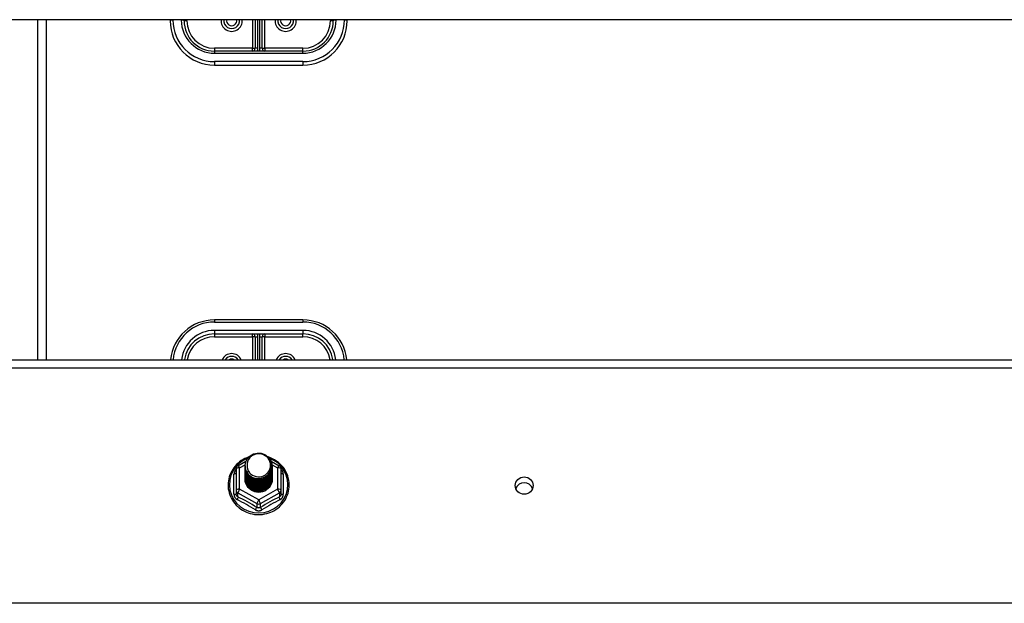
# Model space of a CAD drawing. Header units: inches. Extents: x 96 to 240, y 74 to 100.
# Tile 41 of 65: x 182 to 193, y 87 to 94. Entities that reach past the tile are written whole.
import ezdxf

# ---------------------------------------------------------------- set-up
doc = ezdxf.new("R2010")
doc.units = ezdxf.units.IN
doc.header["$MEASUREMENT"] = 0
doc.layers.add('Visible Edges(ANSI)', color=7, linetype='Continuous', lineweight=25)
doc.layers.add('Visible Tangent Edges(ANSI)', color=7, linetype='Continuous', lineweight=25)

msp = doc.modelspace()

# ---------------------------------------------------------------- linework, layer by layer
at = {"layer": 'Visible Edges(ANSI)'}
for p, q in [((238.608, 93.841), (168.974, 93.841)), ((182.108, 93.841), (182.108, 90)), ((183.608, 93.841), (183.608, 93.829)), ((183.765, 93.829), (183.765, 93.841)), ((184.568, 93.841), (184.568, 93.518)), ((184.647, 93.518), (184.647, 93.841)), ((185.45, 93.841), (185.45, 93.829)), ((185.608, 93.829), (185.608, 93.841)), ((185.108, 93.486), (184.108, 93.486)), ((184.108, 93.329), (185.108, 93.329)), ((185.108, 90.449), (184.108, 90.449)), ((184.108, 90.292), (185.108, 90.292)), ((184.568, 90.26), (184.568, 90)), ((184.647, 90), (184.647, 90.26)), ((168.974, 90), (238.608, 90)), ((184.374, 88.802), (184.464, 88.852)), ((184.454, 88.8), (184.454, 88.801)), ((184.454, 88.788), (184.454, 88.788)), ((184.454, 88.775), (184.454, 88.776)), ((184.749, 88.854), (184.841, 88.802)), ((184.761, 88.794), (184.761, 88.795)), ((184.761, 88.782), (184.761, 88.782)), ((184.354, 88.768), (184.354, 88.528)), ((184.454, 88.763), (184.454, 88.763)), ((184.454, 88.75), (184.454, 88.751)), ((184.454, 88.738), (184.454, 88.738)), ((184.454, 88.725), (184.454, 88.726)), ((184.454, 88.713), (184.454, 88.713)), ((184.454, 88.7), (184.454, 88.701)), ((184.454, 88.688), (184.454, 88.688)), ((184.454, 88.675), (184.454, 88.675)), ((184.761, 88.769), (184.761, 88.769)), ((184.761, 88.757), (184.761, 88.757)), ((184.761, 88.744), (184.761, 88.744)), ((184.761, 88.731), (184.761, 88.732)), ((184.761, 88.719), (184.761, 88.719)), ((184.761, 88.706), (184.761, 88.707)), ((184.761, 88.694), (184.761, 88.694)), ((184.761, 88.681), (184.761, 88.682)), ((184.761, 88.669), (184.761, 88.669)), ((184.862, 88.528), (184.862, 88.768)), ((184.454, 88.662), (184.454, 88.663)), ((184.354, 88.528), (184.354, 88.483)), ((184.589, 88.514), (184.588, 88.507)), ((184.862, 88.483), (184.862, 88.528))]:
    msp.add_line(p, q, dxfattribs=at)
at = {"layer": 'Visible Edges(ANSI)', "flags": 128}
for points in [[(184.496, 88.901), (184.474, 88.893), (184.452, 88.883), (184.432, 88.872), (184.412, 88.86), (184.393, 88.846), (184.375, 88.831), (184.358, 88.815), (184.342, 88.798), (184.328, 88.78), (184.315, 88.761), (184.303, 88.741), (184.292, 88.721), (184.284, 88.699), (184.276, 88.678), (184.27, 88.655), (184.266, 88.633), (184.264, 88.61), (184.263, 88.587), (184.263, 88.564), (184.265, 88.541), (184.269, 88.518), (184.275, 88.496), (184.282, 88.474), (184.29, 88.453), (184.3, 88.432), (184.312, 88.412), (184.325, 88.393), (184.339, 88.374), (184.354, 88.357), (184.371, 88.341), (184.389, 88.326), (184.407, 88.312), (184.427, 88.299), (184.448, 88.288), (184.469, 88.278), (184.491, 88.27), (184.513, 88.263), (184.536, 88.257), (184.559, 88.253), (184.583, 88.251), (184.606, 88.25), (184.63, 88.25), (184.653, 88.253), (184.677, 88.257), (184.7, 88.262), (184.722, 88.269), (184.744, 88.277), (184.765, 88.287), (184.786, 88.298), (184.806, 88.31), (184.825, 88.324), (184.842, 88.339), (184.859, 88.355), (184.875, 88.372), (184.889, 88.391), (184.902, 88.41), (184.914, 88.43), (184.924, 88.45), (184.933, 88.472), (184.94, 88.494), (184.946, 88.516), (184.95, 88.539), (184.952, 88.561), (184.953, 88.584)], [(184.475, 88.727), (184.459, 88.766), (184.454, 88.807), (184.462, 88.848), (184.482, 88.885), (184.512, 88.915), (184.55, 88.936), (184.592, 88.946), (184.636, 88.943), (184.677, 88.929), (184.713, 88.904), (184.74, 88.871), (184.757, 88.831), (184.761, 88.788), (184.753, 88.746), (184.733, 88.708), (184.703, 88.677), (184.666, 88.655), (184.623, 88.644), (184.579, 88.645), (184.538, 88.658), (184.502, 88.682), (184.475, 88.714), (184.459, 88.753), (184.454, 88.794)], [(184.494, 88.702), (184.516, 88.684), (184.543, 88.669), (184.571, 88.661), (184.601, 88.657), (184.631, 88.66), (184.66, 88.668), (184.686, 88.682), (184.71, 88.701), (184.728, 88.724), (184.742, 88.75), (184.75, 88.778), (184.752, 88.807), (184.747, 88.836), (184.736, 88.863), (184.72, 88.888), (184.699, 88.909), (184.674, 88.925), (184.645, 88.935), (184.616, 88.939), (184.586, 88.937), (184.557, 88.929), (184.531, 88.915), (184.509, 88.895), (184.492, 88.872)], [(184.953, 88.584), (184.952, 88.611), (184.949, 88.637), (184.943, 88.663), (184.936, 88.688), (184.927, 88.713), (184.915, 88.736), (184.902, 88.759), (184.887, 88.781), (184.87, 88.802), (184.852, 88.821), (184.832, 88.839), (184.811, 88.855), (184.788, 88.87), (184.765, 88.882), (184.74, 88.893), (184.715, 88.903)], [(184.454, 88.8), (184.454, 88.796), (184.454, 88.791), (184.455, 88.787), (184.455, 88.783), (184.456, 88.778), (184.457, 88.774), (184.458, 88.769), (184.459, 88.765), (184.46, 88.761), (184.461, 88.756), (184.463, 88.752), (184.464, 88.748), (184.466, 88.744), (184.468, 88.74), (184.47, 88.736), (184.472, 88.732), (184.474, 88.728), (184.477, 88.724), (184.479, 88.72), (184.482, 88.716), (184.485, 88.713), (184.488, 88.709), (184.491, 88.706), (184.494, 88.702)], [(184.454, 88.788), (184.455, 88.769), (184.459, 88.75), (184.466, 88.732), (184.475, 88.715), (184.486, 88.699), (184.499, 88.684), (184.514, 88.672), (184.531, 88.661), (184.549, 88.653), (184.568, 88.647), (184.588, 88.644), (184.608, 88.643), (184.628, 88.644), (184.647, 88.648), (184.666, 88.655), (184.684, 88.663), (184.701, 88.675), (184.716, 88.688), (184.729, 88.702), (184.741, 88.719), (184.75, 88.737), (184.756, 88.755), (184.76, 88.774), (184.761, 88.794)], [(184.761, 88.788), (184.761, 88.768), (184.757, 88.748), (184.751, 88.729), (184.743, 88.71), (184.732, 88.693), (184.718, 88.678), (184.703, 88.664), (184.686, 88.652), (184.668, 88.643), (184.648, 88.636), (184.628, 88.632), (184.608, 88.63), (184.587, 88.631), (184.567, 88.635), (184.547, 88.642), (184.529, 88.65), (184.512, 88.661), (184.497, 88.675), (184.484, 88.69), (184.473, 88.706), (184.464, 88.724), (184.458, 88.743), (184.455, 88.762), (184.454, 88.782)], [(184.454, 88.775), (184.455, 88.756), (184.459, 88.737), (184.466, 88.719), (184.475, 88.702), (184.486, 88.686), (184.499, 88.672), (184.514, 88.659), (184.531, 88.649), (184.549, 88.641), (184.568, 88.635), (184.588, 88.631), (184.608, 88.63), (184.628, 88.632), (184.647, 88.636), (184.666, 88.642), (184.684, 88.651), (184.701, 88.662), (184.716, 88.675), (184.729, 88.69), (184.741, 88.706), (184.75, 88.724), (184.756, 88.743), (184.76, 88.762), (184.761, 88.782)], [(184.761, 88.776), (184.761, 88.755), (184.757, 88.735), (184.751, 88.716), (184.743, 88.698), (184.732, 88.681), (184.718, 88.665), (184.703, 88.651), (184.686, 88.64), (184.668, 88.631), (184.648, 88.624), (184.628, 88.619), (184.608, 88.618), (184.587, 88.619), (184.567, 88.623), (184.547, 88.629), (184.529, 88.638), (184.512, 88.649), (184.497, 88.662), (184.484, 88.677), (184.473, 88.694), (184.464, 88.711), (184.458, 88.73), (184.455, 88.75), (184.454, 88.769)], [(184.492, 88.872), (184.491, 88.869), (184.489, 88.867), (184.488, 88.864), (184.487, 88.862), (184.486, 88.859), (184.485, 88.856), (184.484, 88.854), (184.483, 88.851), (184.482, 88.848), (184.482, 88.846), (184.481, 88.843), (184.48, 88.84), (184.48, 88.837), (184.479, 88.835), (184.479, 88.832), (184.479, 88.829), (184.478, 88.826), (184.478, 88.823), (184.478, 88.821), (184.478, 88.818), (184.478, 88.815), (184.478, 88.812), (184.478, 88.809), (184.478, 88.807)], [(184.478, 88.807), (184.478, 88.804), (184.478, 88.801), (184.478, 88.798), (184.478, 88.795), (184.478, 88.793), (184.478, 88.79), (184.478, 88.787), (184.479, 88.784), (184.479, 88.781), (184.479, 88.779), (184.48, 88.776), (184.481, 88.773), (184.481, 88.77), (184.482, 88.768), (184.483, 88.765), (184.483, 88.762), (184.484, 88.76), (184.485, 88.757), (184.486, 88.754), (184.487, 88.752), (184.488, 88.749), (184.49, 88.747), (184.491, 88.744), (184.492, 88.741)], [(184.454, 88.763), (184.455, 88.744), (184.459, 88.725), (184.466, 88.707), (184.475, 88.69), (184.486, 88.674), (184.499, 88.659), (184.514, 88.647), (184.531, 88.636), (184.549, 88.628), (184.568, 88.622), (184.588, 88.618), (184.608, 88.617), (184.628, 88.619), (184.647, 88.623), (184.666, 88.63), (184.684, 88.638), (184.701, 88.649), (184.716, 88.662), (184.729, 88.677), (184.741, 88.694), (184.75, 88.711), (184.756, 88.73), (184.76, 88.749), (184.761, 88.769)], [(184.761, 88.763), (184.761, 88.743), (184.757, 88.723), (184.751, 88.704), (184.743, 88.685), (184.732, 88.668), (184.718, 88.653), (184.703, 88.639), (184.686, 88.627), (184.668, 88.618), (184.648, 88.611), (184.628, 88.607), (184.608, 88.605), (184.587, 88.606), (184.567, 88.61), (184.547, 88.616), (184.529, 88.625), (184.512, 88.636), (184.497, 88.649), (184.484, 88.664), (184.473, 88.681), (184.464, 88.699), (184.458, 88.718), (184.455, 88.737), (184.454, 88.757)], [(184.454, 88.75), (184.455, 88.731), (184.459, 88.712), (184.466, 88.694), (184.475, 88.677), (184.486, 88.661), (184.499, 88.647), (184.514, 88.634), (184.531, 88.624), (184.549, 88.615), (184.568, 88.609), (184.588, 88.606), (184.608, 88.605), (184.628, 88.606), (184.647, 88.61), (184.666, 88.617), (184.684, 88.626), (184.701, 88.637), (184.716, 88.65), (184.729, 88.665), (184.741, 88.681), (184.75, 88.699), (184.756, 88.718), (184.76, 88.737), (184.761, 88.757)], [(184.761, 88.75), (184.761, 88.73), (184.757, 88.71), (184.751, 88.691), (184.743, 88.673), (184.732, 88.656), (184.718, 88.64), (184.703, 88.626), (184.686, 88.615), (184.668, 88.605), (184.648, 88.599), (184.628, 88.594), (184.608, 88.593), (184.587, 88.594), (184.567, 88.598), (184.547, 88.604), (184.529, 88.613), (184.512, 88.624), (184.497, 88.637), (184.484, 88.652), (184.473, 88.668), (184.464, 88.686), (184.458, 88.705), (184.455, 88.725), (184.454, 88.744)], [(184.454, 88.738), (184.455, 88.719), (184.459, 88.7), (184.466, 88.682), (184.475, 88.665), (184.486, 88.649), (184.499, 88.634), (184.514, 88.622), (184.531, 88.611), (184.549, 88.603), (184.568, 88.597), (184.588, 88.593), (184.608, 88.592), (184.628, 88.594), (184.647, 88.598), (184.666, 88.604), (184.684, 88.613), (184.701, 88.624), (184.716, 88.637), (184.729, 88.652), (184.741, 88.669), (184.75, 88.686), (184.756, 88.705), (184.76, 88.724), (184.761, 88.744)], [(184.761, 88.738), (184.761, 88.718), (184.757, 88.698), (184.751, 88.678), (184.743, 88.66), (184.732, 88.643), (184.718, 88.627), (184.703, 88.614), (184.686, 88.602), (184.668, 88.593), (184.648, 88.586), (184.628, 88.582), (184.608, 88.58), (184.587, 88.581), (184.567, 88.585), (184.547, 88.591), (184.529, 88.6), (184.512, 88.611), (184.497, 88.624), (184.484, 88.639), (184.473, 88.656), (184.464, 88.674), (184.458, 88.693), (184.455, 88.712), (184.454, 88.732)], [(184.454, 88.725), (184.455, 88.706), (184.459, 88.687), (184.466, 88.669), (184.475, 88.652), (184.486, 88.636), (184.499, 88.622), (184.514, 88.609), (184.531, 88.599), (184.549, 88.59), (184.568, 88.584), (184.588, 88.581), (184.608, 88.58), (184.628, 88.581), (184.647, 88.585), (184.666, 88.592), (184.684, 88.601), (184.701, 88.612), (184.716, 88.625), (184.729, 88.64), (184.741, 88.656), (184.75, 88.674), (184.756, 88.692), (184.76, 88.712), (184.761, 88.731)], [(184.761, 88.725), (184.761, 88.705), (184.757, 88.685), (184.751, 88.666), (184.743, 88.648), (184.732, 88.63), (184.718, 88.615), (184.703, 88.601), (184.686, 88.59), (184.668, 88.58), (184.648, 88.574), (184.628, 88.569), (184.608, 88.568), (184.587, 88.569), (184.567, 88.573), (184.547, 88.579), (184.529, 88.588), (184.512, 88.599), (184.497, 88.612), (184.484, 88.627), (184.473, 88.643), (184.464, 88.661), (184.458, 88.68), (184.455, 88.699), (184.454, 88.719)], [(184.454, 88.713), (184.455, 88.694), (184.459, 88.675), (184.466, 88.657), (184.475, 88.639), (184.486, 88.624), (184.499, 88.609), (184.514, 88.597), (184.531, 88.586), (184.549, 88.578), (184.568, 88.572), (184.588, 88.568), (184.608, 88.567), (184.628, 88.569), (184.647, 88.573), (184.666, 88.579), (184.684, 88.588), (184.701, 88.599), (184.716, 88.612), (184.729, 88.627), (184.741, 88.644), (184.75, 88.661), (184.756, 88.68), (184.76, 88.699), (184.761, 88.719)], [(184.761, 88.713), (184.761, 88.693), (184.757, 88.673), (184.751, 88.653), (184.743, 88.635), (184.732, 88.618), (184.718, 88.602), (184.703, 88.589), (184.686, 88.577), (184.668, 88.568), (184.648, 88.561), (184.628, 88.557), (184.608, 88.555), (184.587, 88.556), (184.567, 88.56), (184.547, 88.566), (184.529, 88.575), (184.512, 88.586), (184.497, 88.599), (184.484, 88.614), (184.473, 88.631), (184.464, 88.649), (184.458, 88.668), (184.455, 88.687), (184.454, 88.707)], [(184.454, 88.7), (184.455, 88.681), (184.459, 88.662), (184.466, 88.644), (184.475, 88.627), (184.486, 88.611), (184.499, 88.597), (184.514, 88.584), (184.531, 88.574), (184.549, 88.565), (184.568, 88.559), (184.588, 88.556), (184.608, 88.555), (184.628, 88.556), (184.647, 88.56), (184.666, 88.567), (184.684, 88.576), (184.701, 88.587), (184.716, 88.6), (184.729, 88.615), (184.741, 88.631), (184.75, 88.649), (184.756, 88.667), (184.76, 88.687), (184.761, 88.706)], [(184.761, 88.7), (184.761, 88.68), (184.757, 88.66), (184.751, 88.641), (184.743, 88.622), (184.732, 88.605), (184.718, 88.59), (184.703, 88.576), (184.686, 88.565), (184.668, 88.555), (184.648, 88.548), (184.628, 88.544), (184.608, 88.543), (184.587, 88.544), (184.567, 88.547), (184.547, 88.554), (184.529, 88.563), (184.512, 88.574), (184.497, 88.587), (184.484, 88.602), (184.473, 88.618), (184.464, 88.636), (184.458, 88.655), (184.455, 88.674), (184.454, 88.694)], [(184.454, 88.688), (184.455, 88.668), (184.459, 88.65), (184.466, 88.632), (184.475, 88.614), (184.486, 88.598), (184.499, 88.584), (184.514, 88.572), (184.531, 88.561), (184.549, 88.553), (184.568, 88.547), (184.588, 88.543), (184.608, 88.542), (184.628, 88.544), (184.647, 88.548), (184.666, 88.554), (184.684, 88.563), (184.701, 88.574), (184.716, 88.587), (184.729, 88.602), (184.741, 88.619), (184.75, 88.636), (184.756, 88.655), (184.76, 88.674), (184.761, 88.694)], [(184.761, 88.688), (184.761, 88.668), (184.757, 88.648), (184.751, 88.628), (184.743, 88.61), (184.732, 88.593), (184.718, 88.577), (184.703, 88.564), (184.686, 88.552), (184.668, 88.543), (184.648, 88.536), (184.628, 88.532), (184.608, 88.53), (184.587, 88.531), (184.567, 88.535), (184.547, 88.541), (184.529, 88.55), (184.512, 88.561), (184.497, 88.574), (184.484, 88.589), (184.473, 88.606), (184.464, 88.624), (184.458, 88.642), (184.455, 88.662), (184.454, 88.681)], [(184.454, 88.675), (184.455, 88.656), (184.459, 88.637), (184.466, 88.619), (184.475, 88.602), (184.486, 88.586), (184.499, 88.572), (184.514, 88.559), (184.531, 88.549), (184.549, 88.54), (184.568, 88.534), (184.588, 88.531), (184.608, 88.53), (184.628, 88.531), (184.647, 88.535), (184.666, 88.542), (184.684, 88.551), (184.701, 88.562), (184.716, 88.575), (184.729, 88.59), (184.741, 88.606), (184.75, 88.624), (184.756, 88.642), (184.76, 88.662), (184.761, 88.681)], [(184.761, 88.675), (184.761, 88.655), (184.757, 88.635), (184.751, 88.616), (184.743, 88.597), (184.732, 88.58), (184.718, 88.565), (184.703, 88.551), (184.686, 88.539), (184.668, 88.53), (184.648, 88.523), (184.628, 88.519), (184.608, 88.518), (184.587, 88.519), (184.567, 88.522), (184.547, 88.529), (184.529, 88.537), (184.512, 88.548), (184.497, 88.562), (184.484, 88.577), (184.473, 88.593), (184.464, 88.611), (184.458, 88.63), (184.455, 88.649), (184.454, 88.669)], [(184.454, 88.662), (184.455, 88.643), (184.459, 88.625), (184.466, 88.606), (184.475, 88.589), (184.486, 88.573), (184.499, 88.559), (184.514, 88.547), (184.531, 88.536), (184.549, 88.528), (184.568, 88.522), (184.588, 88.518), (184.608, 88.517), (184.628, 88.519), (184.647, 88.523), (184.666, 88.529), (184.684, 88.538), (184.701, 88.549), (184.716, 88.562), (184.729, 88.577), (184.741, 88.593), (184.75, 88.611), (184.756, 88.63), (184.76, 88.649), (184.761, 88.669)], [(184.492, 88.741), (184.491, 88.741), (184.491, 88.74), (184.49, 88.74), (184.489, 88.739), (184.489, 88.738), (184.488, 88.738), (184.487, 88.737), (184.486, 88.737), (184.486, 88.736), (184.485, 88.735), (184.484, 88.735), (184.484, 88.734), (184.483, 88.734), (184.482, 88.733), (184.481, 88.732), (184.481, 88.732), (184.48, 88.731), (184.479, 88.731), (184.479, 88.73), (184.478, 88.729), (184.477, 88.729), (184.476, 88.728), (184.476, 88.728), (184.475, 88.727)], [(184.588, 88.507), (184.58, 88.508), (184.572, 88.51), (184.564, 88.512), (184.556, 88.515), (184.548, 88.518), (184.54, 88.521), (184.533, 88.525), (184.526, 88.529), (184.519, 88.534), (184.512, 88.538), (184.506, 88.544), (184.5, 88.549), (184.494, 88.555), (184.489, 88.561), (184.484, 88.568), (184.479, 88.574), (184.475, 88.581), (184.471, 88.588), (184.468, 88.596), (184.465, 88.603), (184.462, 88.611), (184.46, 88.618), (184.458, 88.626), (184.457, 88.634)], [(184.761, 88.663), (184.761, 88.663), (184.761, 88.662), (184.761, 88.662), (184.761, 88.662), (184.761, 88.662), (184.761, 88.662), (184.761, 88.662), (184.761, 88.662), (184.761, 88.662), (184.761, 88.662), (184.761, 88.662), (184.761, 88.662), (184.761, 88.661), (184.761, 88.661), (184.761, 88.661), (184.761, 88.661), (184.761, 88.661), (184.761, 88.661), (184.761, 88.661), (184.761, 88.661), (184.761, 88.661), (184.761, 88.661), (184.761, 88.661), (184.761, 88.66)]]:
    msp.add_lwpolyline(points, dxfattribs=at)
at = {"layer": 'Visible Edges(ANSI)'}
for centre, radius, start, end in [((184.108, 93.829), 0.5, 180, 270), ((184.108, 93.829), 0.343, 180, 270), ((184.303, 93.829), 0.0886, 172.0413, 7.9587), ((184.913, 93.829), 0.0886, 172.0413, 7.9587), ((185.108, 93.829), 0.343, 270, 0), ((185.108, 93.829), 0.5, 270, 0), ((184.537, 93.518), 0.0315, 270, 0), ((184.679, 93.518), 0.0315, 180, 270), ((184.108, 89.949), 0.5, 90, 174.096), ((185.108, 89.949), 0.5, 5.904, 90), ((184.108, 89.949), 0.343, 90, 171.3641), ((184.537, 90.26), 0.0315, 0, 90), ((184.679, 90.26), 0.0315, 90, 180), ((185.108, 89.949), 0.343, 8.6359, 90), ((184.303, 89.949), 0.0886, 35.4926, 144.5074), ((184.913, 89.949), 0.0886, 35.4926, 144.5074), ((184.393, 88.768), 0.0394, 119.1745, 180), ((184.822, 88.768), 0.0394, 0, 60.8255)]:
    msp.add_arc(centre, radius, start, end, dxfattribs=at)
for centre, major_axis, start_param, end_param in [((184.608, 88.807), (0.134, 0), 3.671471, 8.899926), ((184.608, 88.658), (-0.158, 0), 6.031816, 9.674875), ((184.608, 88.802), (0.154, 0), 3.669461, 3.875388), ((187.608, 88.514), (0.1, 0), 0.333879, 2.807714)]:
    msp.add_ellipse(centre, major_axis=major_axis, ratio=0.966998, start_param=start_param, end_param=end_param, dxfattribs=at)
msp.add_ellipse((187.608, 88.578), major_axis=(-0.101, 0), ratio=0.966998, dxfattribs=at)
at = {"layer": 'Visible Tangent Edges(ANSI)'}
for p, q in [((182.207, 93.841), (182.207, 90)), ((183.639, 93.837), (183.639, 93.841)), ((183.734, 93.841), (183.734, 93.837)), ((183.797, 93.829), (183.765, 93.829)), ((183.797, 93.829), (183.797, 93.841)), ((184.537, 93.841), (184.537, 93.518)), ((184.6, 93.518), (184.6, 93.841)), ((184.616, 93.841), (184.616, 93.518)), ((184.679, 93.518), (184.679, 93.841)), ((185.419, 93.841), (185.419, 93.829)), ((185.45, 93.829), (185.419, 93.829)), ((185.482, 93.837), (185.482, 93.841)), ((185.576, 93.841), (185.576, 93.837)), ((184.537, 93.518), (184.108, 93.518)), ((184.108, 93.518), (184.108, 93.486)), ((184.108, 93.486), (184.108, 93.463)), ((184.108, 93.463), (185.108, 93.463)), ((184.537, 93.486), (184.537, 93.518)), ((184.537, 93.518), (184.568, 93.518)), ((184.6, 93.518), (184.568, 93.518)), ((184.647, 93.518), (184.616, 93.518)), ((184.647, 93.518), (184.679, 93.518)), ((185.108, 93.518), (184.679, 93.518)), ((184.679, 93.518), (184.679, 93.486)), ((185.108, 93.486), (185.108, 93.518)), ((185.108, 93.463), (185.108, 93.486)), ((185.108, 93.368), (184.108, 93.368)), ((184.108, 93.368), (184.108, 93.329)), ((185.108, 93.368), (185.108, 93.329)), ((184.108, 90.449), (184.108, 90.426)), ((185.108, 90.449), (185.108, 90.426)), ((184.108, 90.426), (185.108, 90.426)), ((185.108, 90.331), (184.108, 90.331)), ((184.108, 90.331), (184.108, 90.292)), ((184.108, 90.292), (184.108, 90.26)), ((184.108, 90.26), (184.537, 90.26)), ((184.537, 90.26), (184.537, 90.292)), ((184.537, 90.26), (184.537, 90)), ((184.568, 90.26), (184.537, 90.26)), ((184.568, 90.26), (184.6, 90.26)), ((184.6, 90), (184.6, 90.26)), ((184.616, 90.26), (184.616, 90)), ((184.616, 90.26), (184.647, 90.26)), ((184.679, 90.26), (184.647, 90.26)), ((184.679, 90.292), (184.679, 90.26)), ((184.679, 90.26), (185.108, 90.26)), ((184.679, 90), (184.679, 90.26)), ((185.108, 90.331), (185.108, 90.292)), ((185.108, 90.26), (185.108, 90.292)), ((168.974, 89.907), (238.608, 89.907)), ((184.393, 88.778), (184.455, 88.812)), ((184.393, 88.538), (184.393, 88.778)), ((184.76, 88.812), (184.822, 88.778)), ((184.822, 88.778), (184.822, 88.538)), ((184.329, 88.48), (184.329, 88.708)), ((184.886, 88.708), (184.886, 88.48)), ((184.373, 88.495), (184.588, 88.375)), ((184.373, 88.45), (184.373, 88.495)), ((184.608, 88.418), (184.393, 88.538)), ((184.822, 88.538), (184.608, 88.418)), ((184.627, 88.375), (184.842, 88.495)), ((184.842, 88.495), (184.842, 88.45)), ((184.588, 88.375), (184.588, 88.331)), ((184.627, 88.331), (184.627, 88.375)), ((238.608, 87.248), (168.974, 87.248))]:
    msp.add_line(p, q, dxfattribs=at)
at = {"layer": 'Visible Tangent Edges(ANSI)', "flags": 128}
for points in [[(184.354, 88.76), (184.352, 88.758), (184.35, 88.757), (184.348, 88.755), (184.347, 88.753), (184.345, 88.751), (184.343, 88.749), (184.342, 88.747), (184.341, 88.745), (184.339, 88.742), (184.338, 88.74), (184.337, 88.738), (184.336, 88.736), (184.335, 88.733), (184.334, 88.731), (184.333, 88.729), (184.332, 88.726), (184.332, 88.724), (184.331, 88.722), (184.331, 88.719), (184.33, 88.717), (184.33, 88.715), (184.33, 88.712), (184.33, 88.71), (184.329, 88.708)], [(184.886, 88.708), (184.886, 88.71), (184.886, 88.712), (184.885, 88.715), (184.885, 88.717), (184.885, 88.719), (184.884, 88.722), (184.884, 88.724), (184.883, 88.726), (184.882, 88.729), (184.881, 88.731), (184.881, 88.733), (184.88, 88.736), (184.878, 88.738), (184.877, 88.74), (184.876, 88.742), (184.875, 88.745), (184.873, 88.747), (184.872, 88.749), (184.87, 88.751), (184.869, 88.753), (184.867, 88.755), (184.865, 88.757), (184.863, 88.758), (184.862, 88.76)], [(184.329, 88.48), (184.33, 88.477), (184.33, 88.474), (184.33, 88.471), (184.331, 88.467), (184.331, 88.464), (184.332, 88.461), (184.333, 88.458), (184.334, 88.455), (184.335, 88.452), (184.336, 88.449), (184.338, 88.446), (184.34, 88.443), (184.341, 88.441), (184.343, 88.438), (184.345, 88.435), (184.347, 88.433), (184.349, 88.431), (184.351, 88.429), (184.354, 88.426), (184.356, 88.424), (184.359, 88.423), (184.361, 88.421), (184.364, 88.419), (184.367, 88.418)], [(184.373, 88.45), (184.372, 88.451), (184.371, 88.452), (184.369, 88.453), (184.368, 88.454), (184.367, 88.455), (184.365, 88.456), (184.364, 88.457), (184.363, 88.458), (184.362, 88.459), (184.361, 88.46), (184.36, 88.462), (184.359, 88.463), (184.358, 88.465), (184.357, 88.466), (184.357, 88.468), (184.356, 88.469), (184.356, 88.471), (184.355, 88.473), (184.355, 88.474), (184.354, 88.476), (184.354, 88.478), (184.354, 88.48), (184.354, 88.481), (184.354, 88.483)], [(184.862, 88.483), (184.862, 88.481), (184.861, 88.48), (184.861, 88.478), (184.861, 88.476), (184.861, 88.474), (184.86, 88.473), (184.86, 88.471), (184.859, 88.469), (184.859, 88.468), (184.858, 88.466), (184.857, 88.465), (184.856, 88.463), (184.855, 88.462), (184.854, 88.46), (184.853, 88.459), (184.852, 88.458), (184.851, 88.457), (184.85, 88.456), (184.849, 88.455), (184.847, 88.454), (184.846, 88.453), (184.845, 88.452), (184.843, 88.451), (184.842, 88.45)], [(184.848, 88.418), (184.851, 88.419), (184.854, 88.421), (184.857, 88.423), (184.859, 88.424), (184.862, 88.426), (184.864, 88.429), (184.866, 88.431), (184.868, 88.433), (184.87, 88.435), (184.872, 88.438), (184.874, 88.441), (184.876, 88.443), (184.877, 88.446), (184.879, 88.449), (184.88, 88.452), (184.881, 88.455), (184.882, 88.458), (184.883, 88.461), (184.884, 88.464), (184.885, 88.467), (184.885, 88.471), (184.886, 88.474), (184.886, 88.477), (184.886, 88.48)], [(184.627, 88.331), (184.626, 88.33), (184.624, 88.329), (184.623, 88.328), (184.621, 88.327), (184.62, 88.327), (184.618, 88.326), (184.616, 88.326), (184.615, 88.325), (184.613, 88.325), (184.611, 88.325), (184.609, 88.325), (184.608, 88.324), (184.606, 88.325), (184.604, 88.325), (184.603, 88.325), (184.601, 88.325), (184.599, 88.326), (184.597, 88.326), (184.596, 88.327), (184.594, 88.327), (184.593, 88.328), (184.591, 88.329), (184.589, 88.33), (184.588, 88.331)], [(184.57, 88.304), (184.573, 88.303), (184.576, 88.301), (184.579, 88.3), (184.582, 88.298), (184.585, 88.297), (184.588, 88.296), (184.591, 88.295), (184.595, 88.295), (184.598, 88.294), (184.601, 88.294), (184.604, 88.294), (184.608, 88.294), (184.611, 88.294), (184.614, 88.294), (184.617, 88.294), (184.621, 88.295), (184.624, 88.296), (184.627, 88.296), (184.63, 88.297), (184.633, 88.298), (184.636, 88.3), (184.639, 88.301), (184.642, 88.303), (184.645, 88.304)]]:
    msp.add_lwpolyline(points, dxfattribs=at)
at = {"layer": 'Visible Tangent Edges(ANSI)'}
for centre, radius, start, end in [((184.108, 93.837), 0.469, 180, 270), ((184.108, 93.837), 0.374, 180, 270), ((184.108, 93.829), 0.311, 180, 270), ((184.303, 93.829), 0.12, 174.1375, 5.8625), ((184.303, 93.829), 0.0571, 167.5933, 12.4067), ((184.913, 93.829), 0.12, 174.1375, 5.8625), ((184.913, 93.829), 0.0571, 167.5933, 12.4067), ((185.108, 93.837), 0.469, 270, 0), ((185.108, 93.837), 0.374, 270, 0), ((185.108, 93.829), 0.311, 270, 0), ((184.537, 93.518), 0.063, 330, 0), ((184.679, 93.518), 0.063, 180, 210), ((184.108, 89.957), 0.469, 90, 174.684), ((185.108, 89.957), 0.469, 5.316, 90), ((184.108, 89.957), 0.374, 90, 173.3355), ((184.108, 89.949), 0.311, 90, 170.4818), ((184.537, 90.26), 0.063, 0, 30), ((184.679, 90.26), 0.063, 150, 180), ((185.108, 89.957), 0.374, 6.6645, 90), ((185.108, 89.949), 0.311, 9.5182, 90), ((184.303, 89.949), 0.12, 25.3603, 154.6397), ((184.303, 89.949), 0.0571, 64.2803, 115.7197), ((184.913, 89.949), 0.12, 25.3603, 154.6397), ((184.913, 89.949), 0.0571, 64.2803, 115.7197)]:
    msp.add_arc(centre, radius, start, end, dxfattribs=at)
for centre, major_axis, ratio, start_param, end_param in [((183.639, 93.829), (-0.0315, 0), 0.254784, 4.712389, 6.283185), ((183.734, 93.829), (0.0315, 0), 0.254784, 0, 1.570796), ((185.482, 93.829), (-0.0315, 0), 0.254784, 4.712389, 6.283185), ((185.576, 93.829), (0.0315, 0), 0.254784, 0, 1.570796), ((184.608, 88.59), (0.331, 0), 0.966998, 1.955468, 7.482801), ((184.393, 88.768), (-0.0394, 0), 0.254784, 4.712389, 6.283185), ((184.393, 88.768), (-0.0192, 0.0344), 0.127392, 4.936728, 6.283185), ((184.822, 88.768), (0.0192, 0.0344), 0.127392, 0, 1.346458), ((184.822, 88.768), (0.0394, 0), 0.254784, 0, 1.570796), ((184.314, 88.723), (0.0394, 0), 0.420933, 5.107073, 6.283185), ((184.901, 88.723), (-0.0394, 0), 0.420933, 0, 1.176113), ((184.314, 88.483), (0.0394, 0), 0.080687, 5.107073, 6.283185), ((184.393, 88.528), (-0.0394, 0), 0.254784, 4.712389, 6.283185), ((184.393, 88.528), (-0.0394, 0), 0.966998, 0, 1.047198), ((184.354, 88.417), (0.0178, 0.0351), 0.295528, 4.874003, 6.050115), ((184.393, 88.528), (-0.0192, -0.0344), 0.127392, 4.48805, 6.058847), ((184.481, 88.214), (-0.605, 0.361), 0.220649, 4.666525, 5.020223), ((184.735, 88.214), (-0.605, -0.361), 0.220649, 4.404555, 4.758253), ((184.822, 88.528), (0.0394, 0), 0.254784, 0, 1.570796), ((184.822, 88.528), (0.0192, -0.0344), 0.127392, 0.224339, 1.795135), ((184.862, 88.417), (-0.0178, 0.0351), 0.295528, 0.23307, 1.409183), ((184.822, 88.528), (0.0394, 0), 0.966998, 5.235988, 6.283185), ((184.901, 88.483), (-0.0394, 0), 0.080687, 0, 1.176113), ((184.469, 88.194), (0.573, -0.342), 0.220649, 1.524932, 1.878631), ((184.568, 88.298), (0.0205, 0.0336), 0.044718, 0.222707, 1.398819), ((184.608, 88.408), (-0.0192, -0.0344), 0.127392, 4.48805, 6.058847), ((184.608, 88.408), (0.0394, 0), 0.966998, 4.18879, 5.235988), ((184.608, 88.408), (0.0192, -0.0344), 0.127392, 0.224339, 1.795135), ((184.647, 88.298), (-0.0205, 0.0336), 0.044718, 4.884366, 6.060479), ((184.747, 88.194), (0.573, 0.342), 0.220649, 1.262962, 1.61666)]:
    msp.add_ellipse(centre, major_axis=major_axis, ratio=ratio, start_param=start_param, end_param=end_param, dxfattribs=at)

doc.saveas('drawing.dxf')
